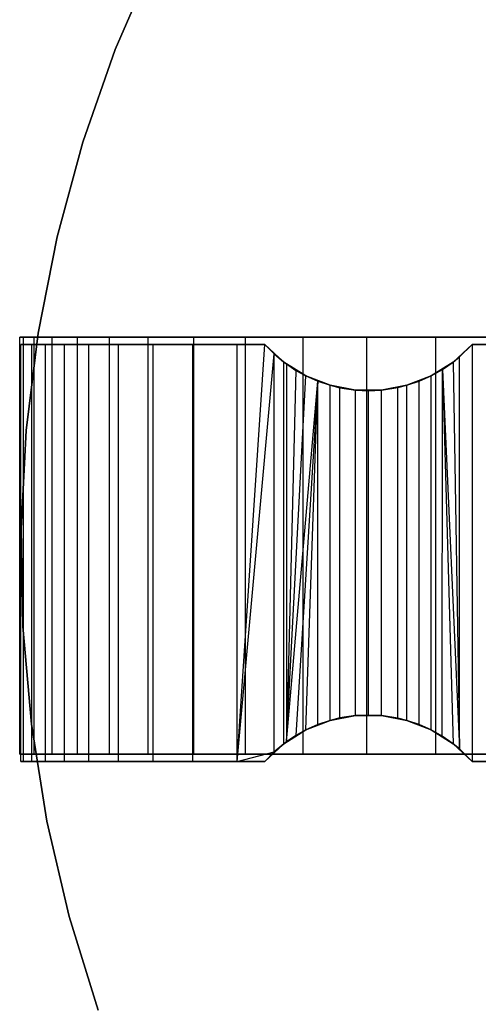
# Model space of a CAD drawing. Extents: x 0.1 to 12.1, y -6 to 6.
# Tile 2 of 181: x 0.1 to 2, y -1.9 to 2.3. Entities that reach past the tile are written whole.
import ezdxf

# ---------------------------------------------------------------- set-up
doc = ezdxf.new("R2010")
doc.units = 0
doc.header["$LTSCALE"] = 2.54
doc.layers.get('0').update_dxf_attribs({"linetype": 'CONTINUOUS'})

# ---------------------------------------------------------------- blocks, each defined once
blk = doc.blocks.new('DROPS_COLOR_C_STL')
at = {"color": 0}
for p, q in [((0.4723, 2.1733, 12.1046), (0.6396, 2.5623, 12.1046)), ((0.6396, 2.5623, 11.3046), (0.4723, 2.1733, 11.3046)), ((0.4723, 2.1733, 12.1046), (0.6396, 2.5623, 12.1046)), ((0.6396, 2.5623, 11.3046), (0.4723, 2.1733, 11.3046)), ((0.333, 1.7733, 12.1046), (0.4723, 2.1733, 12.1046)), ((0.4723, 2.1733, 11.3046), (0.333, 1.7733, 11.3046)), ((0.333, 1.7733, 12.1046), (0.4723, 2.1733, 12.1046)), ((0.4723, 2.1733, 11.3046), (0.333, 1.7733, 11.3046)), ((0.4723, 2.1733, 12.1046), (0.4723, 2.1733, 11.3046)), ((0.4723, 2.1733, 12.1046), (0.4723, 2.1733, 11.3046)), ((0.2221, 1.3646, 12.1046), (0.333, 1.7733, 12.1046)), ((0.333, 1.7733, 11.3046), (0.2221, 1.3646, 11.3046)), ((0.2221, 1.3646, 12.1046), (0.333, 1.7733, 12.1046)), ((0.333, 1.7733, 11.3046), (0.2221, 1.3646, 11.3046)), ((0.333, 1.7733, 12.1046), (0.333, 1.7733, 11.3046)), ((0.333, 1.7733, 12.1046), (0.333, 1.7733, 11.3046)), ((0.1404, 0.9491, 12.1046), (0.2221, 1.3646, 12.1046)), ((0.2221, 1.3646, 11.3046), (0.1404, 0.9491, 11.3046)), ((0.1404, 0.9491, 12.1046), (0.2221, 1.3646, 12.1046)), ((0.2221, 1.3646, 11.3046), (0.1404, 0.9491, 11.3046)), ((0.2221, 1.3646, 12.1046), (0.2221, 1.3646, 11.3046)), ((0.2221, 1.3646, 12.1046), (0.2221, 1.3646, 11.3046)), ((0.0883, 0.5288, 12.1046), (0.1404, 0.9491, 12.1046)), ((0.1404, 0.9491, 11.3046), (0.0883, 0.5288, 11.3046)), ((0.0883, 0.5288, 12.1046), (0.1404, 0.9491, 12.1046)), ((0.1404, 0.9491, 11.3046), (0.0883, 0.5288, 11.3046)), ((0.1404, 0.9491, 12.1046), (0.1404, 0.9491, 11.3046)), ((0.1404, 0.9491, 12.1046), (0.1404, 0.9491, 11.3046)), ((0.06, -0.8683, 20.5082), (0.06, 0.9317, 20.5082)), ((0.06, 0.9317, 20.5082), (0.0757, 0.9317, 20.0752)), ((0.0757, 0.9317, 20.9411), (0.06, 0.9317, 20.5082)), ((0.06, -0.8683, 20.5082), (0.06, 0.9317, 20.5082)), ((0.06, 0.9317, 20.5082), (0.0757, 0.9317, 20.0752)), ((0.0757, 0.9317, 20.9411), (0.06, 0.9317, 20.5082)), ((0.0649, -0.9, 32.5211), (0.0649, 0.9, 32.5211)), ((0.0649, 0.9, 32.5211), (0.0767, 0.9, 32.1444)), ((1.1177, 0.9, 32.5211), (0.0649, 0.9, 32.5211)), ((0.0649, -0.9, 32.5211), (0.0649, 0.9, 32.5211)), ((0.0649, 0.9, 32.5211), (0.0767, 0.9, 32.1444)), ((1.1177, 0.9, 32.5211), (0.0649, 0.9, 32.5211)), ((0.0757, -0.8683, 20.0752), (0.0757, 0.9317, 20.0752)), ((0.0757, 0.9317, 20.0752), (0.1225, 0.9317, 19.6446)), ((0.0757, -0.8683, 20.0752), (0.0757, 0.9317, 20.0752)), ((0.0757, -0.8683, 20.9411), (0.0757, 0.9317, 20.9411)), ((0.1225, 0.9317, 21.3718), (0.0757, 0.9317, 20.9411)), ((0.0757, -0.8683, 20.9411), (0.0757, 0.9317, 20.9411)), ((0.0757, 0.9317, 20.0752), (0.1225, 0.9317, 19.6446)), ((0.1225, 0.9317, 21.3718), (0.0757, 0.9317, 20.9411)), ((0.0767, -0.9, 32.1444), (0.0767, 0.9, 32.1444)), ((0.0767, 0.9, 32.1444), (0.1122, 0.9, 31.7691)), ((0.0767, -0.9, 32.1444), (0.0767, 0.9, 32.1444)), ((0.0767, 0.9, 32.1444), (0.1122, 0.9, 31.7691)), ((0.1122, -0.9, 31.7691), (0.1122, 0.9, 31.7691)), ((0.1122, 0.9, 31.7691), (0.1712, 0.9, 31.3968)), ((0.1122, -0.9, 31.7691), (0.1122, 0.9, 31.7691)), ((0.1122, 0.9, 31.7691), (0.1712, 0.9, 31.3968)), ((0.1225, -0.8683, 19.6446), (0.1225, 0.9317, 19.6446)), ((0.1225, 0.9317, 19.6446), (0.2003, 0.9317, 19.2184)), ((0.1225, -0.8683, 19.6446), (0.1225, 0.9317, 19.6446)), ((0.1225, -0.8683, 21.3718), (0.1225, 0.9317, 21.3718)), ((0.2003, 0.9317, 21.798), (0.1225, 0.9317, 21.3718)), ((0.1225, -0.8683, 21.3718), (0.1225, 0.9317, 21.3718)), ((0.1225, 0.9317, 19.6446), (0.2003, 0.9317, 19.2184)), ((0.2003, 0.9317, 21.798), (0.1225, 0.9317, 21.3718)), ((0.1712, -0.9, 31.3968), (0.1712, 0.9, 31.3968)), ((0.1712, 0.9, 31.3968), (0.2534, 0.9, 31.029)), ((0.1712, -0.9, 31.3968), (0.1712, 0.9, 31.3968)), ((0.1712, 0.9, 31.3968), (0.2534, 0.9, 31.029)), ((0.2003, -0.8683, 19.2184), (0.2003, 0.9317, 19.2184)), ((0.2003, 0.9317, 19.2184), (0.3087, 0.9317, 18.7989)), ((0.2003, -0.8683, 19.2184), (0.2003, 0.9317, 19.2184)), ((0.2003, -0.8683, 21.798), (0.2003, 0.9317, 21.798)), ((0.3087, 0.9317, 22.2175), (0.2003, 0.9317, 21.798)), ((0.2003, -0.8683, 21.798), (0.2003, 0.9317, 21.798)), ((0.2003, 0.9317, 19.2184), (0.3087, 0.9317, 18.7989)), ((0.3087, 0.9317, 22.2175), (0.2003, 0.9317, 21.798)), ((0.2534, -0.9, 31.029), (0.2534, 0.9, 31.029)), ((0.2534, 0.9, 31.029), (0.3586, 0.9, 30.667)), ((0.2534, -0.9, 31.029), (0.2534, 0.9, 31.029)), ((0.2534, 0.9, 31.029), (0.3586, 0.9, 30.667)), ((0.3087, -0.8683, 18.7989), (0.3087, 0.9317, 18.7989)), ((0.3087, 0.9317, 18.7989), (0.447, 0.9317, 18.3884)), ((0.3087, -0.8683, 18.7989), (0.3087, 0.9317, 18.7989)), ((0.3087, -0.8683, 22.2175), (0.3087, 0.9317, 22.2175)), ((0.447, 0.9317, 22.628), (0.3087, 0.9317, 22.2175)), ((0.3087, -0.8683, 22.2175), (0.3087, 0.9317, 22.2175)), ((0.3087, 0.9317, 18.7989), (0.447, 0.9317, 18.3884)), ((0.447, 0.9317, 22.628), (0.3087, 0.9317, 22.2175)), ((0.3586, -0.9, 30.667), (0.3586, 0.9, 30.667)), ((0.3586, 0.9, 30.667), (0.4862, 0.9, 30.3124)), ((0.3586, -0.9, 30.667), (0.3586, 0.9, 30.667)), ((0.3586, 0.9, 30.667), (0.4862, 0.9, 30.3124)), ((0.447, -0.8683, 18.3884), (0.447, 0.9317, 18.3884)), ((0.447, 0.9317, 18.3884), (0.6146, 0.9317, 17.9889)), ((0.447, -0.8683, 18.3884), (0.447, 0.9317, 18.3884)), ((0.447, -0.8683, 22.628), (0.447, 0.9317, 22.628)), ((0.6146, 0.9317, 23.0275), (0.447, 0.9317, 22.628)), ((0.447, -0.8683, 22.628), (0.447, 0.9317, 22.628)), ((0.447, 0.9317, 18.3884), (0.6146, 0.9317, 17.9889)), ((0.6146, 0.9317, 23.0275), (0.447, 0.9317, 22.628)), ((0.4862, -0.9, 30.3124), (0.4862, 0.9, 30.3124)), ((0.4862, 0.9, 30.3124), (0.6359, 0.9, 29.9665)), ((0.4862, -0.9, 30.3124), (0.4862, 0.9, 30.3124)), ((0.4862, 0.9, 30.3124), (0.6359, 0.9, 29.9665)), ((0.6146, -0.8683, 17.9889), (0.6146, 0.9317, 17.9889)), ((0.6146, 0.9317, 17.9889), (0.8106, 0.9317, 17.6025)), ((0.6146, -0.8683, 17.9889), (0.6146, 0.9317, 17.9889)), ((0.6146, -0.8683, 23.0275), (0.6146, 0.9317, 23.0275)), ((0.8106, 0.9317, 23.4139), (0.6146, 0.9317, 23.0275)), ((0.6146, -0.8683, 23.0275), (0.6146, 0.9317, 23.0275)), ((0.6146, 0.9317, 17.9889), (0.8106, 0.9317, 17.6025)), ((0.8106, 0.9317, 23.4139), (0.6146, 0.9317, 23.0275)), ((0.6359, -0.9, 29.9665), (0.6359, 0.9, 29.9665)), ((0.6359, 0.9, 29.9665), (0.8071, 0.9, 29.6306)), ((0.6359, -0.9, 29.9665), (0.6359, 0.9, 29.9665)), ((0.6359, 0.9, 29.9665), (0.8071, 0.9, 29.6306)), ((0.8071, -0.9, 29.6306), (0.8071, 0.9, 29.6306)), ((0.8071, 0.9, 29.6306), (0.9989, 0.9, 29.3062)), ((0.8071, -0.9, 29.6306), (0.8071, 0.9, 29.6306)), ((0.8071, 0.9, 29.6306), (0.9989, 0.9, 29.3062)), ((0.8106, -0.8683, 17.6025), (0.8106, 0.9317, 17.6025)), ((0.8106, 0.9317, 17.6025), (1.0339, 0.9317, 17.2313)), ((0.8106, -0.8683, 17.6025), (0.8106, 0.9317, 17.6025)), ((0.8106, -0.8683, 23.4139), (0.8106, 0.9317, 23.4139)), ((1.0339, 0.9317, 23.7851), (0.8106, 0.9317, 23.4139)), ((0.8106, -0.8683, 23.4139), (0.8106, 0.9317, 23.4139)), ((0.8106, 0.9317, 17.6025), (1.0339, 0.9317, 17.2313)), ((1.0339, 0.9317, 23.7851), (0.8106, 0.9317, 23.4139)), ((0.9989, -0.9, 29.3062), (1.1177, 0.9, 29.1263)), ((0.9989, -0.9, 29.3062), (1.1177, 0.9, 29.1263)), ((0.9989, -0.9, 29.3062), (0.9989, 0.9, 29.3062)), ((0.9989, 0.9, 29.3062), (1.1177, 0.9, 29.1263)), ((0.9989, -0.9, 29.3062), (0.9989, 0.9, 29.3062)), ((0.9989, 0.9, 29.3062), (1.1177, 0.9, 29.1263)), ((1.0339, -0.8683, 17.2313), (1.0339, 0.9317, 17.2313)), ((1.0339, 0.9317, 17.2313), (1.2835, 0.9317, 16.8771)), ((1.0339, -0.8683, 17.2313), (1.0339, 0.9317, 17.2313)), ((1.0339, -0.8683, 23.7851), (1.0339, 0.9317, 23.7851)), ((1.2835, 0.9317, 24.1392), (1.0339, 0.9317, 23.7851)), ((1.0339, -0.8683, 23.7851), (1.0339, 0.9317, 23.7851)), ((1.0339, 0.9317, 17.2313), (1.2835, 0.9317, 16.8771)), ((1.2835, 0.9317, 24.1392), (1.0339, 0.9317, 23.7851)), ((1.1177, 0.9, 29.1263), (1.1578, 0.8593, 29.0686)), ((1.1998, 0.8239, 32.5211), (1.1177, 0.9, 32.5211)), ((1.1177, 0.9, 32.5211), (1.1177, 0.9, 29.1263)), ((1.1177, 0.9, 32.5211), (1.1177, 0.9, 29.1263)), ((1.1177, 0.9, 32.5211), (1.1578, 0.8593, 29.0686)), ((1.1177, 0.9, 29.1263), (1.1578, 0.8593, 29.0686)), ((1.1177, 0.9, 32.5211), (1.1578, 0.8593, 29.0686)), ((1.1998, 0.8239, 32.5211), (1.1177, 0.9, 32.5211)), ((1.2835, -0.8683, 16.8771), (1.2835, 0.9317, 16.8771)), ((1.2835, 0.9317, 16.8771), (1.5579, 0.9317, 16.5419)), ((1.2835, -0.8683, 16.8771), (1.2835, 0.9317, 16.8771)), ((1.2835, -0.8683, 24.1392), (1.2835, 0.9317, 24.1392)), ((1.5579, 0.9317, 24.4744), (1.2835, 0.9317, 24.1392)), ((1.2835, -0.8683, 24.1392), (1.2835, 0.9317, 24.1392)), ((1.2835, 0.9317, 16.8771), (1.5579, 0.9317, 16.5419)), ((1.5579, 0.9317, 24.4744), (1.2835, 0.9317, 24.1392)), ((1.5579, -0.8683, 16.5419), (1.5579, 0.9317, 16.5419)), ((1.5579, 0.9317, 16.5419), (1.8559, 0.9317, 16.2274)), ((1.5579, -0.8683, 16.5419), (1.5579, 0.9317, 16.5419)), ((1.5579, -0.8683, 24.4744), (1.5579, 0.9317, 24.4744)), ((1.8559, 0.9317, 24.789), (1.5579, 0.9317, 24.4744)), ((1.5579, -0.8683, 24.4744), (1.5579, 0.9317, 24.4744)), ((1.5579, 0.9317, 16.5419), (1.8559, 0.9317, 16.2274)), ((1.8559, 0.9317, 24.789), (1.5579, 0.9317, 24.4744)), ((1.8559, -0.8683, 16.2274), (1.8559, 0.9317, 16.2274)), ((1.8559, 0.9317, 16.2274), (2.1757, 0.9317, 15.9352)), ((1.8559, -0.8683, 16.2274), (1.8559, 0.9317, 16.2274)), ((1.8559, -0.8683, 24.789), (1.8559, 0.9317, 24.789)), ((2.1757, 0.9317, 25.0812), (1.8559, 0.9317, 24.789)), ((1.8559, -0.8683, 24.789), (1.8559, 0.9317, 24.789)), ((1.8559, 0.9317, 16.2274), (2.1757, 0.9317, 15.9352)), ((2.1757, 0.9317, 25.0812), (1.8559, 0.9317, 24.789)), ((2.0121, 0.9, 32.5211), (1.93, 0.8239, 32.5211)), ((2.0121, 0.9, 32.5211), (1.93, 0.8239, 32.5211)), ((1.9576, 0.8464, 28.1473), (2.0121, 0.9, 28.0968)), ((2.0121, 0.9, 32.5211), (1.9576, 0.8464, 28.1473)), ((2.0121, 0.9, 32.5211), (1.9576, 0.8464, 28.1473)), ((1.9576, 0.8464, 28.1473), (2.0121, 0.9, 28.0968)), ((2.0121, 0.9, 32.5211), (2.9177, 0.9, 32.5211)), ((2.2404, 0.9, 27.898), (2.0121, 0.9, 28.0968)), ((2.0121, 0.9, 28.0968), (2.0121, 0.9, 32.5211)), ((2.0121, 0.9, 28.0968), (2.0121, -0.9, 28.0968)), ((2.2404, 0.9, 27.898), (2.0121, 0.9, 28.0968)), ((2.0121, 0.9, 28.0968), (2.0121, -0.9, 28.0968)), ((2.0121, 0.9, 32.5211), (2.9177, 0.9, 32.5211)), ((2.0121, 0.9, 28.0968), (2.0121, 0.9, 32.5211)), ((0.9989, -0.9, 29.3062), (1.1578, 0.8593, 29.0686)), ((0.9989, -0.9, 29.3062), (1.1578, 0.8593, 29.0686)), ((1.1577, -0.8593, 29.0687), (1.1578, 0.8593, 29.0686)), ((1.1577, -0.8593, 29.0687), (1.1578, 0.8593, 29.0686)), ((1.1578, 0.8593, 29.0686), (1.1999, 0.8238, 29.0094)), ((1.1998, 0.8239, 32.5211), (1.1578, 0.8593, 29.0686)), ((1.1578, 0.8593, 29.0686), (1.1999, 0.8238, 29.0094)), ((1.1998, 0.8239, 32.5211), (1.1578, 0.8593, 29.0686)), ((1.2946, 0.7643, 32.5211), (1.1998, 0.8239, 32.5211)), ((1.2108, 0.8156, 28.9944), (1.1998, 0.8239, 32.5211)), ((1.2946, 0.7643, 32.5211), (1.1998, 0.8239, 32.5211)), ((1.2108, 0.8156, 28.9944), (1.1998, 0.8239, 32.5211)), ((1.1999, 0.8238, 29.0094), (1.1998, 0.8239, 32.5211)), ((1.1999, 0.8238, 29.0094), (1.1998, 0.8239, 32.5211)), ((1.1998, -0.8239, 29.0096), (1.1999, 0.8238, 29.0094)), ((1.1998, -0.8239, 29.0096), (1.1999, 0.8238, 29.0094)), ((1.1999, 0.8238, 29.0094), (1.2108, 0.8156, 28.9944)), ((1.1999, 0.8238, 29.0094), (1.2108, 0.8156, 28.9944)), ((1.2108, 0.8156, 28.9944), (1.2107, -0.8157, 28.9946)), ((1.2108, 0.8156, 28.9944), (1.2107, -0.8157, 28.9946)), ((1.2108, 0.8156, 28.9944), (1.2519, 0.7881, 28.9385)), ((1.2108, 0.8156, 28.9944), (1.2519, 0.7881, 28.9385)), ((1.2108, 0.8156, 28.9944), (1.2946, 0.7643, 32.5211)), ((1.2108, 0.8156, 28.9944), (1.2946, 0.7643, 32.5211)), ((1.93, 0.8239, 32.5211), (1.8352, 0.7643, 32.5211)), ((1.93, 0.8239, 32.5211), (1.8352, 0.7643, 32.5211)), ((1.8834, 0.7915, 28.2182), (1.93, 0.8239, 28.1734)), ((1.93, 0.8239, 32.5211), (1.8834, 0.7915, 28.2182)), ((1.93, 0.8239, 32.5211), (1.8834, 0.7915, 28.2182)), ((1.8834, 0.7915, 28.2182), (1.93, 0.8239, 28.1734)), ((1.93, 0.8239, 28.1734), (1.9576, 0.8464, 28.1473)), ((1.93, 0.8239, 32.5211), (1.9576, 0.8464, 28.1473)), ((1.93, 0.8239, 28.1734), (1.9576, 0.8464, 28.1473)), ((1.93, 0.8239, 32.5211), (1.9576, 0.8464, 28.1473)), ((1.93, 0.8239, 28.1734), (1.9576, -0.8464, 28.1473)), ((1.93, 0.8239, 28.1734), (1.9576, -0.8464, 28.1473)), ((1.93, 0.8239, 32.5211), (1.93, 0.8239, 28.1734)), ((1.93, 0.8239, 32.5211), (1.93, 0.8239, 28.1734)), ((1.9576, -0.8464, 28.1473), (1.9576, 0.8464, 28.1473)), ((1.9576, -0.8464, 28.1473), (1.9576, 0.8464, 28.1473)), ((1.2519, 0.7881, 28.9385), (1.2107, -0.8157, 28.9946)), ((1.2519, 0.7881, 28.9385), (1.2107, -0.8157, 28.9946)), ((1.2519, 0.7881, 28.9385), (1.2946, 0.7643, 28.8818)), ((1.2519, 0.7881, 28.9385), (1.2946, 0.7643, 28.8818)), ((1.2519, 0.7881, 28.9385), (1.2946, 0.7643, 32.5211)), ((1.2519, 0.7881, 28.9385), (1.2946, 0.7643, 32.5211)), ((1.8352, 0.7643, 28.2656), (1.8834, 0.7915, 28.2182)), ((1.8352, 0.7643, 32.5211), (1.8834, 0.7915, 28.2182)), ((1.8352, 0.7643, 28.2656), (1.8834, 0.7915, 28.2182)), ((1.8352, 0.7643, 32.5211), (1.8834, 0.7915, 28.2182)), ((1.8833, -0.7915, 28.2183), (1.8834, 0.7915, 28.2182)), ((1.8833, -0.7915, 28.2183), (1.8834, 0.7915, 28.2182)), ((1.8834, 0.7915, 28.2182), (1.93, -0.8239, 28.1734)), ((1.8834, 0.7915, 28.2182), (1.93, -0.8239, 28.1734)), ((1.8834, 0.7915, 28.2182), (1.9576, -0.8464, 28.1473)), ((1.8834, 0.7915, 28.2182), (1.9576, -0.8464, 28.1473)), ((1.2107, -0.8157, 28.9946), (1.2946, 0.7643, 28.8818)), ((1.2107, -0.8157, 28.9946), (1.2946, 0.7643, 28.8818)), ((1.2107, -0.8157, 28.9946), (1.346, 0.7414, 28.8155)), ((1.2107, -0.8157, 28.9946), (1.346, 0.7414, 28.8155)), ((1.346, 0.7414, 28.8155), (1.2519, -0.7881, 28.9385)), ((1.346, 0.7414, 28.8155), (1.2519, -0.7881, 28.9385)), ((1.2946, 0.7643, 28.8818), (1.346, 0.7414, 28.8155)), ((1.3989, 0.7234, 32.5211), (1.2946, 0.7643, 32.5211)), ((1.2946, 0.7643, 32.5211), (1.2946, 0.7643, 28.8818)), ((1.2946, 0.7643, 32.5211), (1.2946, 0.7643, 28.8818)), ((1.2946, 0.7643, 32.5211), (1.346, 0.7414, 28.8155)), ((1.2946, 0.7643, 28.8818), (1.346, 0.7414, 28.8155)), ((1.2946, 0.7643, 32.5211), (1.346, 0.7414, 28.8155)), ((1.3989, 0.7234, 32.5211), (1.2946, 0.7643, 32.5211)), ((1.2946, -0.7643, 28.8818), (1.346, 0.7414, 28.8155)), ((1.2946, -0.7643, 28.8818), (1.346, 0.7414, 28.8155)), ((1.346, -0.7413, 28.8154), (1.346, 0.7414, 28.8155)), ((1.346, 0.7414, 28.8155), (1.3989, 0.7234, 28.7491)), ((1.346, -0.7413, 28.8154), (1.346, 0.7414, 28.8155)), ((1.3989, 0.7234, 32.5211), (1.346, 0.7414, 28.8155)), ((1.3989, 0.7234, 32.5211), (1.346, 0.7414, 28.8155)), ((1.346, 0.7414, 28.8155), (1.3989, 0.7234, 28.7491)), ((1.3989, -0.7234, 28.7491), (1.3989, 0.7234, 28.7491)), ((1.3989, 0.7234, 28.7491), (1.4418, 0.7128, 28.6966)), ((1.3989, -0.7234, 28.7491), (1.3989, 0.7234, 28.7491)), ((1.5089, 0.7026, 32.5211), (1.3989, 0.7234, 32.5211)), ((1.3989, 0.7234, 32.5211), (1.3989, 0.7234, 28.7491)), ((1.3989, 0.7234, 32.5211), (1.3989, 0.7234, 28.7491)), ((1.3989, 0.7234, 32.5211), (1.4418, 0.7128, 28.6966)), ((1.3989, 0.7234, 28.7491), (1.4418, 0.7128, 28.6966)), ((1.3989, 0.7234, 32.5211), (1.4418, 0.7128, 28.6966)), ((1.5089, 0.7026, 32.5211), (1.3989, 0.7234, 32.5211)), ((1.7309, 0.7234, 32.5211), (1.6209, 0.7026, 32.5211)), ((1.7309, 0.7234, 32.5211), (1.6209, 0.7026, 32.5211)), ((1.6911, 0.7134, 28.4138), (1.7309, 0.7234, 28.3718)), ((1.7309, 0.7234, 32.5211), (1.6911, 0.7134, 28.4138)), ((1.7309, 0.7234, 32.5211), (1.6911, 0.7134, 28.4138)), ((1.6911, 0.7134, 28.4138), (1.7309, 0.7234, 28.3718)), ((1.8352, 0.7643, 32.5211), (1.7309, 0.7234, 32.5211)), ((1.8352, 0.7643, 32.5211), (1.7309, 0.7234, 32.5211)), ((1.7309, 0.7234, 28.3718), (1.7831, 0.7411, 28.318)), ((1.7309, 0.7234, 32.5211), (1.7831, 0.7411, 28.318)), ((1.7309, 0.7234, 28.3718), (1.7831, 0.7411, 28.318)), ((1.7309, 0.7234, 32.5211), (1.7831, 0.7411, 28.318)), ((1.7309, -0.7234, 28.3718), (1.7309, 0.7234, 28.3718)), ((1.7309, -0.7234, 28.3718), (1.7309, 0.7234, 28.3718)), ((1.7309, 0.7234, 32.5211), (1.7309, 0.7234, 28.3718)), ((1.7309, 0.7234, 32.5211), (1.7309, 0.7234, 28.3718)), ((1.7831, 0.7411, 28.318), (1.8352, 0.7643, 28.2656)), ((1.8352, 0.7643, 32.5211), (1.7831, 0.7411, 28.318)), ((1.8352, 0.7643, 32.5211), (1.7831, 0.7411, 28.318)), ((1.7831, 0.7411, 28.318), (1.8352, 0.7643, 28.2656)), ((1.7831, -0.7411, 28.3181), (1.7831, 0.7411, 28.318)), ((1.7831, -0.7411, 28.3181), (1.7831, 0.7411, 28.318)), ((1.8352, -0.7643, 28.2656), (1.8352, 0.7643, 28.2656)), ((1.8352, -0.7643, 28.2656), (1.8352, 0.7643, 28.2656)), ((1.8352, 0.7643, 32.5211), (1.8352, 0.7643, 28.2656)), ((1.8352, 0.7643, 32.5211), (1.8352, 0.7643, 28.2656)), ((1.4418, -0.7128, 28.6966), (1.4418, 0.7128, 28.6966)), ((1.4418, 0.7128, 28.6966), (1.5089, 0.7026, 28.6169)), ((1.4418, -0.7128, 28.6966), (1.4418, 0.7128, 28.6966)), ((1.5089, 0.7026, 32.5211), (1.4418, 0.7128, 28.6966)), ((1.5089, 0.7026, 32.5211), (1.4418, 0.7128, 28.6966)), ((1.4418, 0.7128, 28.6966), (1.5089, 0.7026, 28.6169)), ((1.5089, -0.7026, 28.6169), (1.5089, 0.7026, 28.6169)), ((1.5089, 0.7026, 28.6169), (1.5643, 0.7, 28.5532)), ((1.5089, -0.7026, 28.6169), (1.5089, 0.7026, 28.6169)), ((1.6209, 0.7026, 32.5211), (1.5089, 0.7026, 32.5211)), ((1.5089, 0.7026, 32.5211), (1.5089, 0.7026, 28.6169)), ((1.5089, 0.7026, 32.5211), (1.5089, 0.7026, 28.6169)), ((1.5089, 0.7026, 32.5211), (1.5643, 0.7, 28.5532)), ((1.5089, 0.7026, 28.6169), (1.5643, 0.7, 28.5532)), ((1.5089, 0.7026, 32.5211), (1.5643, 0.7, 28.5532)), ((1.6209, 0.7026, 32.5211), (1.5089, 0.7026, 32.5211)), ((1.5643, 0.7, 28.5532), (1.6209, 0.7026, 28.4899)), ((1.6209, 0.7026, 32.5211), (1.5643, 0.7, 28.5532)), ((1.6209, 0.7026, 32.5211), (1.5643, 0.7, 28.5532)), ((1.5643, 0.7, 28.5532), (1.6209, 0.7026, 28.4899)), ((1.5645, -0.7, 28.553), (1.5643, 0.7, 28.5532)), ((1.5645, -0.7, 28.553), (1.5643, 0.7, 28.5532)), ((1.6209, 0.7026, 28.4899), (1.6911, 0.7134, 28.4138)), ((1.6209, 0.7026, 32.5211), (1.6911, 0.7134, 28.4138)), ((1.6209, 0.7026, 28.4899), (1.6911, 0.7134, 28.4138)), ((1.6209, 0.7026, 32.5211), (1.6911, 0.7134, 28.4138)), ((1.6209, -0.7026, 28.4899), (1.6209, 0.7026, 28.4899)), ((1.6209, -0.7026, 28.4899), (1.6209, 0.7026, 28.4899)), ((1.6209, 0.7026, 32.5211), (1.6209, 0.7026, 28.4899)), ((1.6209, 0.7026, 32.5211), (1.6209, 0.7026, 28.4899)), ((1.6911, -0.7134, 28.4138), (1.6911, 0.7134, 28.4138)), ((1.6911, -0.7134, 28.4138), (1.6911, 0.7134, 28.4138)), ((0.0658, 0.1059, 12.1046), (0.0883, 0.5288, 12.1046)), ((0.0883, 0.5288, 11.3046), (0.0658, 0.1059, 11.3046)), ((0.0658, 0.1059, 12.1046), (0.0883, 0.5288, 12.1046)), ((0.0883, 0.5288, 11.3046), (0.0658, 0.1059, 11.3046)), ((0.0883, 0.5288, 12.1046), (0.0883, 0.5288, 11.3046)), ((0.0883, 0.5288, 12.1046), (0.0883, 0.5288, 11.3046)), ((0.0733, -0.3175, 12.1046), (0.0658, 0.1059, 12.1046)), ((0.0658, 0.1059, 12.1046), (0.0658, 0.1059, 11.3046)), ((0.0658, 0.1059, 11.3046), (0.0733, -0.3175, 11.3046)), ((0.0658, 0.1059, 12.1046), (0.0658, 0.1059, 11.3046)), ((0.0733, -0.3175, 12.1046), (0.0658, 0.1059, 12.1046)), ((0.0658, 0.1059, 11.3046), (0.0733, -0.3175, 11.3046)), ((0.1106, -0.7394, 12.1046), (0.0733, -0.3175, 12.1046)), ((0.0733, -0.3175, 12.1046), (0.0733, -0.3175, 11.3046)), ((0.0733, -0.3175, 11.3046), (0.1106, -0.7394, 11.3046)), ((0.0733, -0.3175, 12.1046), (0.0733, -0.3175, 11.3046)), ((0.1106, -0.7394, 12.1046), (0.0733, -0.3175, 12.1046)), ((0.0733, -0.3175, 11.3046), (0.1106, -0.7394, 11.3046)), ((1.3989, -0.7234, 32.5211), (1.5089, -0.7026, 32.5211)), ((1.3989, -0.7234, 28.7491), (1.5089, -0.7026, 32.5211)), ((1.3989, -0.7234, 32.5211), (1.5089, -0.7026, 32.5211)), ((1.3989, -0.7234, 28.7491), (1.5089, -0.7026, 32.5211)), ((1.4418, -0.7128, 28.6966), (1.3989, -0.7234, 28.7491)), ((1.4418, -0.7128, 28.6966), (1.3989, -0.7234, 28.7491)), ((1.5089, -0.7026, 28.6169), (1.4418, -0.7128, 28.6966)), ((1.4418, -0.7128, 28.6966), (1.5089, -0.7026, 32.5211)), ((1.4418, -0.7128, 28.6966), (1.5089, -0.7026, 32.5211)), ((1.5089, -0.7026, 28.6169), (1.4418, -0.7128, 28.6966)), ((1.5645, -0.7, 28.553), (1.5089, -0.7026, 28.6169)), ((1.5645, -0.7, 28.553), (1.5089, -0.7026, 28.6169)), ((1.5089, -0.7026, 32.5211), (1.6209, -0.7026, 32.5211)), ((1.5089, -0.7026, 32.5211), (1.6209, -0.7026, 32.5211)), ((1.5089, -0.7026, 32.5211), (1.5089, -0.7026, 28.6169)), ((1.5089, -0.7026, 28.6169), (1.6209, -0.7026, 32.5211)), ((1.5089, -0.7026, 28.6169), (1.6209, -0.7026, 32.5211)), ((1.5089, -0.7026, 32.5211), (1.5089, -0.7026, 28.6169)), ((1.6209, -0.7026, 28.4899), (1.5645, -0.7, 28.553)), ((1.5645, -0.7, 28.553), (1.6209, -0.7026, 32.5211)), ((1.5645, -0.7, 28.553), (1.6209, -0.7026, 32.5211)), ((1.6209, -0.7026, 28.4899), (1.5645, -0.7, 28.553)), ((1.6911, -0.7134, 28.4138), (1.6209, -0.7026, 28.4899)), ((1.6209, -0.7026, 32.5211), (1.7309, -0.7234, 32.5211)), ((1.6209, -0.7026, 28.4899), (1.6209, -0.7026, 32.5211)), ((1.6209, -0.7026, 28.4899), (1.6209, -0.7026, 32.5211)), ((1.6209, -0.7026, 28.4899), (1.7309, -0.7234, 32.5211)), ((1.6209, -0.7026, 32.5211), (1.7309, -0.7234, 32.5211)), ((1.6209, -0.7026, 28.4899), (1.7309, -0.7234, 32.5211)), ((1.6911, -0.7134, 28.4138), (1.6209, -0.7026, 28.4899)), ((1.7309, -0.7234, 28.3718), (1.6911, -0.7134, 28.4138)), ((1.6911, -0.7134, 28.4138), (1.7309, -0.7234, 32.5211)), ((1.6911, -0.7134, 28.4138), (1.7309, -0.7234, 32.5211)), ((1.7309, -0.7234, 28.3718), (1.6911, -0.7134, 28.4138)), ((0.1776, -1.1576, 12.1046), (0.1106, -0.7394, 12.1046)), ((0.1106, -0.7394, 12.1046), (0.1106, -0.7394, 11.3046)), ((0.1106, -0.7394, 11.3046), (0.1776, -1.1576, 11.3046)), ((0.1106, -0.7394, 12.1046), (0.1106, -0.7394, 11.3046)), ((0.1776, -1.1576, 12.1046), (0.1106, -0.7394, 12.1046)), ((0.1106, -0.7394, 11.3046), (0.1776, -1.1576, 11.3046)), ((1.1998, -0.8239, 32.5211), (1.2946, -0.7643, 32.5211)), ((1.1998, -0.8239, 29.0096), (1.2946, -0.7643, 32.5211)), ((1.1998, -0.8239, 32.5211), (1.2946, -0.7643, 32.5211)), ((1.1998, -0.8239, 29.0096), (1.2946, -0.7643, 32.5211)), ((1.2107, -0.8157, 28.9946), (1.2946, -0.7643, 32.5211)), ((1.2107, -0.8157, 28.9946), (1.2946, -0.7643, 32.5211)), ((1.2946, -0.7643, 28.8818), (1.2519, -0.7881, 28.9385)), ((1.2946, -0.7643, 28.8818), (1.2519, -0.7881, 28.9385)), ((1.2946, -0.7643, 32.5211), (1.2519, -0.7881, 28.9385)), ((1.2946, -0.7643, 32.5211), (1.2519, -0.7881, 28.9385)), ((1.2946, -0.7643, 32.5211), (1.3989, -0.7234, 32.5211)), ((1.2946, -0.7643, 28.8818), (1.3989, -0.7234, 32.5211)), ((1.2946, -0.7643, 32.5211), (1.3989, -0.7234, 32.5211)), ((1.2946, -0.7643, 28.8818), (1.3989, -0.7234, 32.5211)), ((1.346, -0.7413, 28.8154), (1.2946, -0.7643, 28.8818)), ((1.346, -0.7413, 28.8154), (1.2946, -0.7643, 28.8818)), ((1.2946, -0.7643, 28.8818), (1.2946, -0.7643, 32.5211)), ((1.2946, -0.7643, 28.8818), (1.2946, -0.7643, 32.5211)), ((1.3989, -0.7234, 28.7491), (1.346, -0.7413, 28.8154)), ((1.346, -0.7413, 28.8154), (1.3989, -0.7234, 32.5211)), ((1.346, -0.7413, 28.8154), (1.3989, -0.7234, 32.5211)), ((1.3989, -0.7234, 28.7491), (1.346, -0.7413, 28.8154)), ((1.3989, -0.7234, 28.7491), (1.3989, -0.7234, 32.5211)), ((1.3989, -0.7234, 28.7491), (1.3989, -0.7234, 32.5211)), ((1.7831, -0.7411, 28.3181), (1.7309, -0.7234, 28.3718)), ((1.7309, -0.7234, 32.5211), (1.8352, -0.7643, 32.5211)), ((1.7309, -0.7234, 32.5211), (1.8352, -0.7643, 32.5211)), ((1.7309, -0.7234, 32.5211), (1.7309, -0.7234, 28.3718)), ((1.7309, -0.7234, 28.3718), (1.8352, -0.7643, 32.5211)), ((1.7831, -0.7411, 28.3181), (1.7309, -0.7234, 28.3718)), ((1.7309, -0.7234, 28.3718), (1.8352, -0.7643, 32.5211)), ((1.7309, -0.7234, 32.5211), (1.7309, -0.7234, 28.3718)), ((1.8352, -0.7643, 28.2656), (1.7831, -0.7411, 28.3181)), ((1.7831, -0.7411, 28.3181), (1.8352, -0.7643, 32.5211)), ((1.7831, -0.7411, 28.3181), (1.8352, -0.7643, 32.5211)), ((1.8352, -0.7643, 28.2656), (1.7831, -0.7411, 28.3181)), ((1.8833, -0.7915, 28.2183), (1.8352, -0.7643, 28.2656)), ((1.8352, -0.7643, 32.5211), (1.93, -0.8239, 32.5211)), ((1.8352, -0.7643, 28.2656), (1.8352, -0.7643, 32.5211)), ((1.8352, -0.7643, 28.2656), (1.8352, -0.7643, 32.5211)), ((1.8352, -0.7643, 28.2656), (1.93, -0.8239, 32.5211)), ((1.8352, -0.7643, 32.5211), (1.93, -0.8239, 32.5211)), ((1.8352, -0.7643, 28.2656), (1.93, -0.8239, 32.5211)), ((1.8833, -0.7915, 28.2183), (1.8352, -0.7643, 28.2656)), ((1.2519, -0.7881, 28.9385), (1.2107, -0.8157, 28.9946)), ((1.2519, -0.7881, 28.9385), (1.2107, -0.8157, 28.9946)), ((1.93, -0.8239, 28.1734), (1.8833, -0.7915, 28.2183)), ((1.8833, -0.7915, 28.2183), (1.93, -0.8239, 32.5211)), ((1.8833, -0.7915, 28.2183), (1.93, -0.8239, 32.5211)), ((1.93, -0.8239, 28.1734), (1.8833, -0.7915, 28.2183)), ((1.1177, -0.9, 32.5211), (1.1998, -0.8239, 32.5211)), ((1.1177, -0.9, 32.5211), (1.1998, -0.8239, 32.5211)), ((1.1177, -0.9, 29.1263), (1.1998, -0.8239, 32.5211)), ((1.1177, -0.9, 29.1263), (1.1998, -0.8239, 32.5211)), ((1.1998, -0.8239, 29.0096), (1.1577, -0.8593, 29.0687)), ((1.1577, -0.8593, 29.0687), (1.1998, -0.8239, 32.5211)), ((1.1577, -0.8593, 29.0687), (1.1998, -0.8239, 32.5211)), ((1.1998, -0.8239, 29.0096), (1.1577, -0.8593, 29.0687)), ((1.2107, -0.8157, 28.9946), (1.1998, -0.8239, 29.0096)), ((1.2107, -0.8157, 28.9946), (1.1998, -0.8239, 29.0096)), ((1.1998, -0.8239, 29.0096), (1.1998, -0.8239, 32.5211)), ((1.1998, -0.8239, 29.0096), (1.1998, -0.8239, 32.5211)), ((1.9576, -0.8464, 28.1473), (1.93, -0.8239, 28.1734)), ((1.93, -0.8239, 32.5211), (2.0121, -0.9, 32.5211)), ((1.93, -0.8239, 32.5211), (1.93, -0.8239, 28.1734)), ((1.93, -0.8239, 28.1734), (2.0121, -0.9, 32.5211)), ((1.93, -0.8239, 32.5211), (2.0121, -0.9, 32.5211)), ((1.93, -0.8239, 28.1734), (2.0121, -0.9, 32.5211)), ((1.9576, -0.8464, 28.1473), (1.93, -0.8239, 28.1734)), ((1.93, -0.8239, 32.5211), (1.93, -0.8239, 28.1734)), ((2.0121, -0.9, 28.0968), (1.9576, -0.8464, 28.1473)), ((1.9576, -0.8464, 28.1473), (2.0121, -0.9, 32.5211)), ((1.9576, -0.8464, 28.1473), (2.0121, -0.9, 32.5211)), ((2.0121, -0.9, 28.0968), (1.9576, -0.8464, 28.1473)), ((0.0757, -0.8683, 20.0752), (0.06, -0.8683, 20.5082)), ((0.06, -0.8683, 20.5082), (0.0757, -0.8683, 20.9411)), ((0.06, -0.8683, 20.5082), (0.0757, -0.8683, 20.9411)), ((0.0757, -0.8683, 20.0752), (0.06, -0.8683, 20.5082)), ((0.1225, -0.8683, 19.6446), (0.0757, -0.8683, 20.0752)), ((0.0757, -0.8683, 20.9411), (0.1225, -0.8683, 21.3718)), ((0.0757, -0.8683, 20.9411), (0.1225, -0.8683, 21.3718)), ((0.1225, -0.8683, 19.6446), (0.0757, -0.8683, 20.0752)), ((0.2003, -0.8683, 19.2184), (0.1225, -0.8683, 19.6446)), ((0.1225, -0.8683, 21.3718), (0.2003, -0.8683, 21.798)), ((0.1225, -0.8683, 21.3718), (0.2003, -0.8683, 21.798)), ((0.2003, -0.8683, 19.2184), (0.1225, -0.8683, 19.6446)), ((0.3087, -0.8683, 18.7989), (0.2003, -0.8683, 19.2184)), ((0.2003, -0.8683, 21.798), (0.3087, -0.8683, 22.2175)), ((0.2003, -0.8683, 21.798), (0.3087, -0.8683, 22.2175)), ((0.3087, -0.8683, 18.7989), (0.2003, -0.8683, 19.2184)), ((0.447, -0.8683, 18.3884), (0.3087, -0.8683, 18.7989)), ((0.3087, -0.8683, 22.2175), (0.447, -0.8683, 22.628)), ((0.3087, -0.8683, 22.2175), (0.447, -0.8683, 22.628)), ((0.447, -0.8683, 18.3884), (0.3087, -0.8683, 18.7989)), ((0.6146, -0.8683, 17.9889), (0.447, -0.8683, 18.3884)), ((0.447, -0.8683, 22.628), (0.6146, -0.8683, 23.0275)), ((0.447, -0.8683, 22.628), (0.6146, -0.8683, 23.0275)), ((0.6146, -0.8683, 17.9889), (0.447, -0.8683, 18.3884)), ((0.8106, -0.8683, 17.6025), (0.6146, -0.8683, 17.9889)), ((0.6146, -0.8683, 23.0275), (0.8106, -0.8683, 23.4139)), ((0.6146, -0.8683, 23.0275), (0.8106, -0.8683, 23.4139)), ((0.8106, -0.8683, 17.6025), (0.6146, -0.8683, 17.9889)), ((1.0339, -0.8683, 17.2313), (0.8106, -0.8683, 17.6025)), ((0.8106, -0.8683, 23.4139), (1.0339, -0.8683, 23.7851)), ((0.8106, -0.8683, 23.4139), (1.0339, -0.8683, 23.7851)), ((1.0339, -0.8683, 17.2313), (0.8106, -0.8683, 17.6025)), ((0.9989, -0.9, 29.3062), (1.1577, -0.8593, 29.0687)), ((0.9989, -0.9, 29.3062), (1.1577, -0.8593, 29.0687)), ((1.2835, -0.8683, 16.8771), (1.0339, -0.8683, 17.2313)), ((1.0339, -0.8683, 23.7851), (1.2835, -0.8683, 24.1392)), ((1.0339, -0.8683, 23.7851), (1.2835, -0.8683, 24.1392)), ((1.2835, -0.8683, 16.8771), (1.0339, -0.8683, 17.2313)), ((1.1577, -0.8593, 29.0687), (1.1177, -0.9, 29.1263)), ((1.1577, -0.8593, 29.0687), (1.1177, -0.9, 29.1263)), ((1.5579, -0.8683, 16.5419), (1.2835, -0.8683, 16.8771)), ((1.2835, -0.8683, 24.1392), (1.5579, -0.8683, 24.4744)), ((1.2835, -0.8683, 24.1392), (1.5579, -0.8683, 24.4744)), ((1.5579, -0.8683, 16.5419), (1.2835, -0.8683, 16.8771)), ((1.8559, -0.8683, 16.2274), (1.5579, -0.8683, 16.5419)), ((1.5579, -0.8683, 24.4744), (1.8559, -0.8683, 24.789)), ((1.5579, -0.8683, 24.4744), (1.8559, -0.8683, 24.789)), ((1.8559, -0.8683, 16.2274), (1.5579, -0.8683, 16.5419)), ((2.1757, -0.8683, 15.9352), (1.8559, -0.8683, 16.2274)), ((1.8559, -0.8683, 24.789), (2.1757, -0.8683, 25.0812)), ((1.8559, -0.8683, 24.789), (2.1757, -0.8683, 25.0812)), ((2.1757, -0.8683, 15.9352), (1.8559, -0.8683, 16.2274)), ((0.0767, -0.9, 32.1444), (0.0649, -0.9, 32.5211)), ((0.0649, -0.9, 32.5211), (1.1177, -0.9, 32.5211)), ((0.0649, -0.9, 32.5211), (1.1177, -0.9, 32.5211)), ((0.0767, -0.9, 32.1444), (0.0649, -0.9, 32.5211)), ((0.1122, -0.9, 31.7691), (0.0767, -0.9, 32.1444)), ((0.1122, -0.9, 31.7691), (0.0767, -0.9, 32.1444)), ((0.1712, -0.9, 31.3968), (0.1122, -0.9, 31.7691)), ((0.1712, -0.9, 31.3968), (0.1122, -0.9, 31.7691)), ((0.2534, -0.9, 31.029), (0.1712, -0.9, 31.3968)), ((0.2534, -0.9, 31.029), (0.1712, -0.9, 31.3968)), ((0.3586, -0.9, 30.667), (0.2534, -0.9, 31.029)), ((0.3586, -0.9, 30.667), (0.2534, -0.9, 31.029)), ((0.4862, -0.9, 30.3124), (0.3586, -0.9, 30.667)), ((0.4862, -0.9, 30.3124), (0.3586, -0.9, 30.667)), ((0.6359, -0.9, 29.9665), (0.4862, -0.9, 30.3124)), ((0.6359, -0.9, 29.9665), (0.4862, -0.9, 30.3124)), ((0.8071, -0.9, 29.6306), (0.6359, -0.9, 29.9665)), ((0.8071, -0.9, 29.6306), (0.6359, -0.9, 29.9665)), ((0.9989, -0.9, 29.3062), (0.8071, -0.9, 29.6306)), ((0.9989, -0.9, 29.3062), (0.8071, -0.9, 29.6306)), ((1.1177, -0.9, 29.1263), (0.9989, -0.9, 29.3062)), ((1.1177, -0.9, 29.1263), (0.9989, -0.9, 29.3062)), ((1.1177, -0.9, 29.1263), (1.1177, -0.9, 32.5211)), ((1.1177, -0.9, 29.1263), (1.1177, -0.9, 32.5211)), ((2.9177, -0.9, 32.5211), (2.0121, -0.9, 32.5211)), ((2.0121, -0.9, 32.5211), (2.0121, -0.9, 28.0968)), ((2.0121, -0.9, 28.0968), (2.2404, -0.9, 27.898)), ((2.0121, -0.9, 28.0968), (2.2404, -0.9, 27.898)), ((2.9177, -0.9, 32.5211), (2.0121, -0.9, 32.5211)), ((2.0121, -0.9, 32.5211), (2.0121, -0.9, 28.0968)), ((0.2739, -1.57, 12.1046), (0.1776, -1.1576, 12.1046)), ((0.1776, -1.1576, 12.1046), (0.1776, -1.1576, 11.3046)), ((0.1776, -1.1576, 11.3046), (0.2739, -1.57, 11.3046)), ((0.1776, -1.1576, 12.1046), (0.1776, -1.1576, 11.3046)), ((0.2739, -1.57, 12.1046), (0.1776, -1.1576, 12.1046)), ((0.1776, -1.1576, 11.3046), (0.2739, -1.57, 11.3046)), ((0.3991, -1.9745, 12.1046), (0.2739, -1.57, 12.1046)), ((0.2739, -1.57, 12.1046), (0.2739, -1.57, 11.3046)), ((0.2739, -1.57, 11.3046), (0.3991, -1.9745, 11.3046)), ((0.2739, -1.57, 12.1046), (0.2739, -1.57, 11.3046)), ((0.3991, -1.9745, 12.1046), (0.2739, -1.57, 12.1046)), ((0.2739, -1.57, 11.3046), (0.3991, -1.9745, 11.3046))]:
    blk.add_line(p, q, dxfattribs=at)

msp = doc.modelspace()

# ---------------------------------------------------------------- block references
at = {"color": 0}
msp.add_blockref('DROPS_COLOR_C_STL', (0, 0), dxfattribs=at)

doc.saveas('drawing.dxf')
